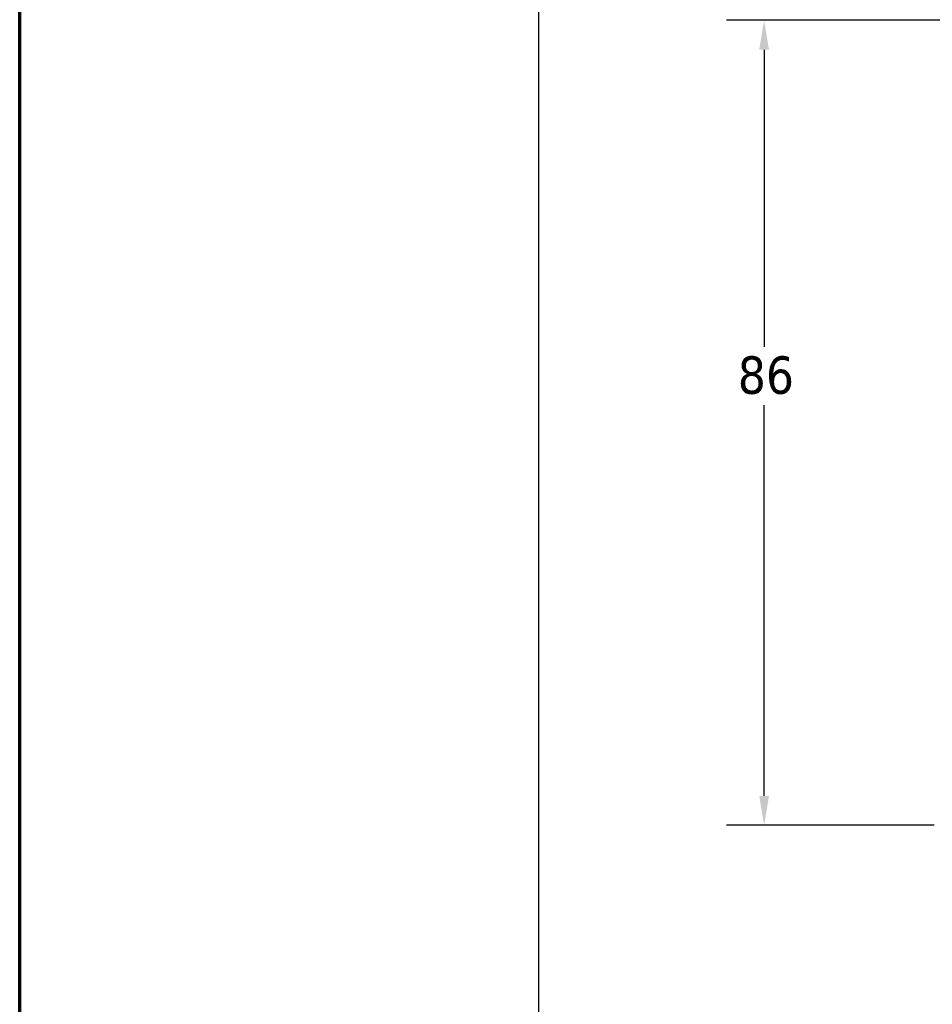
# Model space of a CAD drawing. Header units: inches. Extents: x 5 to 1128, y -85 to 748.
# Tile 134 of 256: x 24 to 121, y 335 to 441. Entities that reach past the tile are written whole.
import ezdxf

# ---------------------------------------------------------------- set-up
doc = ezdxf.new("R2010")
doc.units = ezdxf.units.IN
doc.header["$LTSCALE"] = 32
doc.header["$MEASUREMENT"] = 0
doc.layers.add('Border (ANSI)', color=7, linetype='Continuous', lineweight=70)
doc.layers.add('Dimension (ANSI)', color=7, linetype='Continuous', lineweight=25)
doc.styles.add('Note Text (ANSI)', font='tahoma.ttf')
doc.dimstyles.new('SB Fraction-16 (ANSI)', dxfattribs={"dimscale": 32, "dimtxt": 0.125, "dimasz": 0.098425, "dimexe": 0.125, "dimexo": 0.0625, "dimgap": 0.031496, "dimtad": 0, "dimtih": 1, "dimtoh": 1, "dimdec": 4, "dimrnd": 1e-08, "dimzin": 0, "dimdsep": 46, "dimlunit": 5, "dimtxsty": 'Note Text (ANSI)', "dimcen": 0.09, "dimdle": 0.393701, "dimclrd": 256, "dimclre": 256, "dimclrt": 256, "dimadec": 0, "dimazin": 3, "dimtfac": 0.96, "dimtofl": 0, "dimtmove": 0, "dimatfit": 3, "dimfxl": 1, "dimfrac": 2, "dimtolj": 1, "dimtzin": 12, "dimlwd": -1, "dimlwe": -1, "dimarcsym": 0})

# ---------------------------------------------------------------- blocks, each defined once
blk = doc.blocks.new('Borders SUPERIOR BORDER')
at = {"layer": 'Border (ANSI)'}
blk.add_line((0.75, 0.625), (0.75, 23.375), dxfattribs=at)
blk = doc.blocks.new('*D15')
at = {"layer": 'Defpoints', "color": 0, "transparency": 16777216}
for p in [(139.76, 440.48), (103.52, 354.48), (123.68, 354.48)]:
    blk.add_point(p, dxfattribs=at)
at = {"layer": 'Dimension (ANSI)', "transparency": 16777216}
for p, q in [((137.76, 440.48), (99.52, 440.48)), ((103.52, 437.33), (103.52, 405.58)), ((103.52, 357.63), (103.52, 399.38)), ((121.68, 354.48), (99.52, 354.48))]:
    blk.add_line(p, q, dxfattribs=at)
for points in [[(103, 437.33), (104.05, 437.33), (103.52, 440.48)], [(103, 357.63), (104.05, 357.63), (103.52, 354.48)]]:
    blk.add_solid(points, dxfattribs=at)
at = {"layer": 'Dimension (ANSI)', "transparency": 16777216, "insert": (100.71, 404.58), "char_height": 4, "attachment_point": 1, "style": 'Note Text (ANSI)'}
blk.add_mtext('\\A1;86', dxfattribs=at)
blk = doc.blocks.new('*D16')
at = {"layer": 'Defpoints', "color": 0, "transparency": 16777216}
for p in [(170.31, 471.98), (79.42, 159.27), (130.37, 159.27)]:
    blk.add_point(p, dxfattribs=at)
at = {"layer": 'Dimension (ANSI)', "transparency": 16777216}
for p, q in [((168.31, 471.98), (75.42, 471.98)), ((79.42, 468.83), (79.42, 327.66)), ((79.42, 162.42), (79.42, 320.59)), ((128.37, 159.27), (75.42, 159.27))]:
    blk.add_line(p, q, dxfattribs=at)
for points in [[(78.89, 468.83), (79.94, 468.83), (79.42, 471.98)], [(78.89, 162.42), (79.94, 162.42), (79.42, 159.27)]]:
    blk.add_solid(points, dxfattribs=at)
at = {"layer": 'Dimension (ANSI)', "transparency": 16777216, "insert": (67.21, 326.65), "char_height": 4, "attachment_point": 1, "style": 'Note Text (ANSI)'}
blk.add_mtext('\\A1;312 11/16', dxfattribs=at)

msp = doc.modelspace()

# ---------------------------------------------------------------- block references
at = {"xscale": 32, "yscale": 32, "zscale": 32}
msp.add_blockref('Borders SUPERIOR BORDER', (0, 0), dxfattribs=at)

# ---------------------------------------------------------------- dimensions: what is measured, and where the dimension line sits
at = {"layer": 'Dimension (ANSI)'}
for base, p1, p2, angle, picture, middle in [((79.41701, 159.27197), (170.30726, 471.98367), (130.36976, 159.27197), 270, '*D16', (79.41701, 324.12782)), ((103.52478, 354.48367), (139.76226, 440.48367), (123.68226, 354.48367), 90, '*D15', (103.52478, 402.48367))]:
    dim = msp.add_linear_dim(base=base, p1=p1, p2=p2, angle=angle, dimstyle='SB Fraction-16 (ANSI)', override={"dimgap": 0.031496, "dimdec": 4, "dimtol": 0, "dimlim": 0, "dimtp": 0, "dimtm": 0, "dimtdec": 2, "dimatfit": 1}, dxfattribs=at)
    dim.commit()
    dim.dimension.update_dxf_attribs({"geometry": picture, "text_midpoint": middle, "dimtype": 160})

doc.saveas('drawing.dxf')
